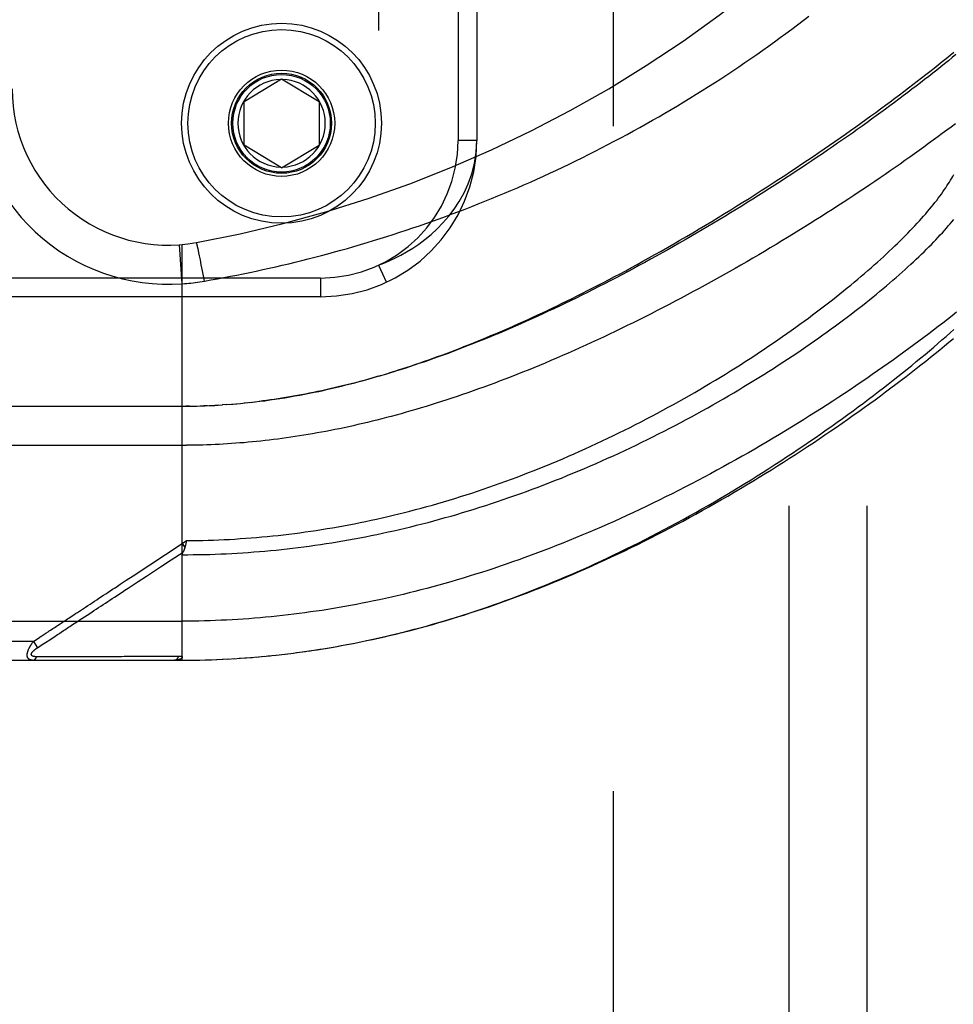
# Model space of a CAD drawing. Header units: inches. Extents: x 0 to 193, y 0 to 125.
# Tile 143 of 256: x 29.66 to 31.15, y 84.39 to 85.96. Entities that reach past the tile are written whole.
import ezdxf

# ---------------------------------------------------------------- set-up
doc = ezdxf.new("R2010")
doc.units = ezdxf.units.IN
doc.header["$LTSCALE"] = 10.635988
doc.header["$MEASUREMENT"] = 0
doc.linetypes.add('HIDDEN', pattern=[0.2, 0.1, -0.1])
for name, color, linetype in [('DEFAULT_2', 8, 'HIDDEN'), ('LEFTHAND_DOOR_ASSEMBLY', 7, 'CONTINUOUS'), ('SUBPANEL', 7, 'CONTINUOUS')]:
    doc.layers.add(name, color=color, linetype=linetype)

msp = doc.modelspace()

# ---------------------------------------------------------------- linework, layer by layer
at = {"layer": 'DEFAULT_2', "color": 8, "linetype": 'HIDDEN'}
msp.add_line((30.6084, 32.6137), (30.6084, 89.7177), dxfattribs=at)
at = {"layer": 'LEFTHAND_DOOR_ASSEMBLY', "color": 8, "linetype": 'HIDDEN'}
for p, q in [((30.2324, 87.0103), (30.2324, 85.571)), ((30.3599, 86.8107), (30.3599, 85.7707)), ((30.3899, 86.8107), (30.3899, 85.7707)), ((30.0174, 85.8332), (30.0774, 85.8692)), ((30.0774, 85.8692), (30.1374, 85.8332)), ((30.0174, 85.7632), (30.0174, 85.8332)), ((30.1374, 85.8332), (30.1374, 85.7632)), ((30.3899, 85.7707), (30.3599, 85.7707)), ((30.0774, 85.7271), (30.0174, 85.7632)), ((30.0774, 85.7271), (30.1374, 85.7632)), ((29.9186, 85.5414), (29.9142, 85.6038)), ((29.9186, 84.9394), (29.9186, 85.6041)), ((29.9424, 85.6036), (29.9422, 85.6043)), ((29.9426, 85.6028), (29.9424, 85.6036)), ((29.9431, 85.6005), (29.9429, 85.6015)), ((29.9435, 85.5989), (29.9431, 85.6005)), ((29.9439, 85.5971), (29.9435, 85.5989)), ((29.9445, 85.5945), (29.9439, 85.5971)), ((29.9452, 85.5909), (29.9445, 85.5945)), ((29.9462, 85.586), (29.9452, 85.5909)), ((29.9475, 85.5797), (29.9462, 85.586)), ((29.949, 85.5719), (29.9475, 85.5797)), ((29.9508, 85.5624), (29.949, 85.5719)), ((29.9529, 85.5513), (29.9508, 85.5624)), ((30.1399, 85.5507), (28.9836, 85.5507)), ((29.9539, 85.5457), (29.9529, 85.5513)), ((30.1399, 85.5507), (30.1399, 85.5207)), ((30.1399, 85.5207), (29.0136, 85.5207)), ((29.0449, 85.3457), (29.9186, 85.3457)), ((29.9301, 85.3457), (29.9244, 85.3457)), ((29.9329, 85.3458), (29.9417, 85.3459)), ((29.9401, 85.3459), (29.9474, 85.3461)), ((29.959, 85.3465), (29.9532, 85.3463)), ((29.9617, 85.3466), (29.9706, 85.347)), ((29.9764, 85.3474), (29.9706, 85.347)), ((29.99, 85.3483), (29.9822, 85.3477)), ((29.9939, 85.3485), (29.988, 85.3481)), ((29.99, 85.3483), (29.9998, 85.349)), ((29.9971, 85.3488), (30.0056, 85.3495)), ((30.0234, 85.3512), (30.0175, 85.3506)), ((30.0268, 85.3516), (30.0354, 85.3526)), ((29.0149, 85.2832), (29.9252, 85.2832)), ((29.84, 85.0745), (29.9186, 85.1262)), ((29.9186, 85.1262), (29.9254, 85.1307)), ((29.9186, 85.1262), (29.9227, 85.1199)), ((29.9244, 85.1264), (29.9241, 85.1252)), ((29.9247, 85.1276), (29.9244, 85.1264)), ((29.9254, 85.1307), (29.9247, 85.1276)), ((29.829, 85.0672), (29.84, 85.0745)), ((29.7538, 85.0033), (29.7666, 85.0117)), ((29.0149, 85.0019), (29.9186, 85.0019)), ((29.7039, 84.9705), (29.7131, 84.9765)), ((29.6803, 84.9694), (29.0149, 84.9694)), ((29.6803, 84.9694), (29.6828, 84.9711)), ((29.6803, 84.9694), (29.6869, 84.9594)), ((29.6828, 84.9711), (29.6852, 84.9727)), ((29.6852, 84.9727), (29.6876, 84.9742)), ((29.6869, 84.9594), (29.6944, 84.9643)), ((29.6944, 84.9643), (29.7023, 84.9695)), ((29.7023, 84.9695), (29.7039, 84.9705)), ((29.9, 84.9451), (29.8885, 84.9451)), ((29.9126, 84.9451), (29.9, 84.9451)), ((30.037, 84.9445), (30.0495, 84.9456)), ((30.0462, 84.9453), (30.0589, 84.9465)), ((30.0554, 84.9462), (30.0683, 84.9475)), ((30.0645, 84.9471), (30.0777, 84.9485)), ((30.0737, 84.9481), (30.0871, 84.9497)), ((30.0829, 84.9492), (30.0966, 84.9508)), ((30.0922, 84.9503), (30.1061, 84.9521)), ((30.1014, 84.9515), (30.1156, 84.9534)), ((30.1106, 84.9527), (30.1251, 84.9548)), ((29.0449, 84.9394), (29.9186, 84.9394)), ((29.6902, 84.9449), (29.6857, 84.9449)), ((29.6991, 84.9449), (29.6902, 84.9449)), ((29.7309, 84.945), (29.6991, 84.9449)), ((29.7359, 84.945), (29.7309, 84.945)), ((29.9186, 84.9394), (29.9279, 84.9394)), ((29.9277, 84.9394), (29.9372, 84.9395)), ((29.9368, 84.9395), (29.9465, 84.9397)), ((29.9459, 84.9397), (29.9559, 84.9399)), ((29.955, 84.9399), (29.9652, 84.9402)), ((29.9641, 84.9401), (29.9745, 84.9405)), ((29.9732, 84.9405), (29.9839, 84.9409)), ((29.9823, 84.9409), (29.9932, 84.9414)), ((29.9914, 84.9413), (30.0026, 84.9419)), ((30.0005, 84.9418), (30.0119, 84.9425)), ((30.0119, 84.9425), (30.0213, 84.9432)), ((30.0279, 84.9437), (30.0401, 84.9447))]:
    msp.add_line(p, q, dxfattribs=at)
for points in [[(29.9539, 85.5457), (29.9644, 85.5476), (29.9748, 85.5495), (29.9851, 85.5514), (29.9955, 85.5534), (30.0058, 85.5554), (30.0162, 85.5575), (30.0266, 85.5596), (30.037, 85.5618), (30.0474, 85.5641), (30.0577, 85.5664), (30.0681, 85.5687), (30.0785, 85.5711), (30.089, 85.5736), (30.0994, 85.5761), (30.1098, 85.5786), (30.1202, 85.5813), (30.1306, 85.5839), (30.1411, 85.5867), (30.1515, 85.5894), (30.1619, 85.5923), (30.1724, 85.5952), (30.1828, 85.5981), (30.1933, 85.6011), (30.2037, 85.6042), (30.2142, 85.6073), (30.2247, 85.6105), (30.2351, 85.6137), (30.2456, 85.617), (30.2561, 85.6204), (30.2665, 85.6238), (30.277, 85.6272), (30.2875, 85.6308), (30.298, 85.6343), (30.3085, 85.638), (30.3189, 85.6417), (30.3294, 85.6454), (30.3399, 85.6493), (30.3503, 85.6531), (30.3608, 85.6571), (30.3713, 85.661), (30.3817, 85.6651), (30.3922, 85.6692), (30.4026, 85.6734), (30.4131, 85.6776), (30.4235, 85.6819), (30.4339, 85.6862), (30.4444, 85.6907), (30.4548, 85.6951), (30.4652, 85.6997), (30.4756, 85.7042), (30.486, 85.7089), (30.4964, 85.7136), (30.5067, 85.7184), (30.5171, 85.7232), (30.5275, 85.7281), (30.5378, 85.733), (30.5481, 85.7381), (30.5584, 85.7431), (30.5687, 85.7483), (30.579, 85.7535), (30.5893, 85.7587), (30.5995, 85.764), (30.6098, 85.7694), (30.62, 85.7748), (30.6302, 85.7803), (30.6403, 85.7859), (30.6505, 85.7915), (30.6606, 85.7971), (30.6707, 85.8029), (30.6808, 85.8086), (30.6908, 85.8145), (30.7009, 85.8204), (30.7109, 85.8263), (30.7208, 85.8323), (30.7308, 85.8384), (30.7407, 85.8445), (30.7506, 85.8506), (30.7604, 85.8569), (30.7702, 85.8631), (30.78, 85.8694), (30.7897, 85.8758), (30.7994, 85.8822), (30.809, 85.8887), (30.8186, 85.8952), (30.8282, 85.9018), (30.8377, 85.9084), (30.8472, 85.915), (30.8566, 85.9217), (30.866, 85.9284), (30.8753, 85.9352), (30.8845, 85.942), (30.8937, 85.9488), (30.9029, 85.9556), (30.9119, 85.9625), (30.921, 85.9694)], [(30.0348, 85.3525), (30.0428, 85.3535), (30.0508, 85.3545), (30.0588, 85.3556), (30.0668, 85.3568), (30.0748, 85.358), (30.0828, 85.3593), (30.0907, 85.3606), (30.0986, 85.362), (30.1064, 85.3634), (30.1141, 85.3648), (30.1218, 85.3663), (30.1294, 85.3679), (30.1368, 85.3694), (30.1442, 85.371), (30.1515, 85.3727), (30.1588, 85.3743), (30.166, 85.376), (30.1732, 85.3778), (30.1803, 85.3796), (30.1875, 85.3814), (30.1946, 85.3832), (30.2017, 85.3851), (30.2087, 85.387), (30.2158, 85.389), (30.2228, 85.3909), (30.2298, 85.393), (30.2368, 85.395), (30.2438, 85.3971), (30.2507, 85.3992), (30.2577, 85.4014), (30.2646, 85.4036), (30.2715, 85.4058), (30.2784, 85.4081), (30.2854, 85.4104), (30.2923, 85.4127), (30.2992, 85.4151), (30.3062, 85.4175), (30.3131, 85.4199), (30.3201, 85.4224), (30.3271, 85.4249), (30.3341, 85.4275), (30.3411, 85.4301), (30.3481, 85.4327), (30.3552, 85.4354), (30.3622, 85.4381), (30.3693, 85.4409), (30.3765, 85.4437), (30.3836, 85.4466), (30.3908, 85.4495), (30.398, 85.4524), (30.4052, 85.4554), (30.4125, 85.4585), (30.4198, 85.4616), (30.4271, 85.4647), (30.4345, 85.4679), (30.4419, 85.4711), (30.4493, 85.4744), (30.4568, 85.4777), (30.4643, 85.4811), (30.4719, 85.4845), (30.4795, 85.488), (30.4872, 85.4916), (30.4949, 85.4952), (30.5027, 85.4989), (30.5106, 85.5026), (30.5185, 85.5064), (30.5264, 85.5102), (30.5344, 85.5141), (30.5425, 85.5181), (30.5506, 85.5222), (30.5588, 85.5263), (30.5671, 85.5305), (30.5756, 85.5348), (30.5841, 85.5392), (30.5927, 85.5437), (30.6014, 85.5482), (30.6101, 85.5529), (30.619, 85.5576), (30.628, 85.5624), (30.6371, 85.5674), (30.6464, 85.5724), (30.6557, 85.5776), (30.6653, 85.5829), (30.6749, 85.5883), (30.6848, 85.5938), (30.6947, 85.5995), (30.7048, 85.6053), (30.7149, 85.6111), (30.7251, 85.6171), (30.7353, 85.6231), (30.7455, 85.6291), (30.7557, 85.6352), (30.7659, 85.6413), (30.776, 85.6475), (30.786, 85.6536), (30.796, 85.6597), (30.8058, 85.6659), (30.8157, 85.672), (30.8254, 85.6781), (30.8351, 85.6843), (30.8448, 85.6904), (30.8543, 85.6966), (30.8638, 85.7027), (30.8732, 85.7088), (30.8825, 85.7149), (30.8918, 85.721), (30.9009, 85.7271), (30.91, 85.7331), (30.919, 85.7392), (30.9279, 85.7452), (30.9368, 85.7512), (30.9455, 85.7572), (30.9542, 85.7632), (30.9627, 85.7691), (30.9712, 85.775), (30.9796, 85.7809), (30.9879, 85.7868), (30.9961, 85.7926), (31.0042, 85.7984), (31.0123, 85.8042), (31.0202, 85.8099), (31.0281, 85.8156), (31.0358, 85.8213), (31.0435, 85.8269), (31.051, 85.8325), (31.0585, 85.8381), (31.0659, 85.8436), (31.0732, 85.8491), (31.0804, 85.8546), (31.0875, 85.86), (31.0945, 85.8654), (31.1014, 85.8707), (31.1082, 85.876), (31.1149, 85.8812), (31.1215, 85.8865), (31.1281, 85.8916), (31.1345, 85.8968), (31.1408, 85.9019), (31.1471, 85.9069), (31.1532, 85.9119)], [(31.1564, 85.9081), (31.1504, 85.9032), (31.1443, 85.8983), (31.1382, 85.8933), (31.132, 85.8883), (31.1257, 85.8833), (31.1193, 85.8782), (31.1128, 85.8732), (31.1062, 85.868), (31.0996, 85.8629), (31.0929, 85.8577), (31.0861, 85.8525), (31.0792, 85.8473), (31.0722, 85.842), (31.0652, 85.8367), (31.0581, 85.8314), (31.0509, 85.8261), (31.0436, 85.8207), (31.0363, 85.8153), (31.0289, 85.8099), (31.0214, 85.8045), (31.0138, 85.7991), (31.0062, 85.7936), (30.9985, 85.7881), (30.9907, 85.7826), (30.9829, 85.7771), (30.9749, 85.7716), (30.967, 85.7661), (30.9589, 85.7605), (30.9508, 85.755), (30.9427, 85.7494), (30.9344, 85.7438), (30.9261, 85.7382), (30.9178, 85.7327), (30.9094, 85.7271), (30.9009, 85.7215), (30.8924, 85.7159), (30.8839, 85.7103), (30.8752, 85.7047), (30.8666, 85.6991), (30.8579, 85.6936), (30.8491, 85.688), (30.8403, 85.6824), (30.8315, 85.6769), (30.8226, 85.6713), (30.8137, 85.6658), (30.8047, 85.6603), (30.7958, 85.6548), (30.7867, 85.6493), (30.7777, 85.6439), (30.7686, 85.6384), (30.7596, 85.633), (30.7504, 85.6277), (30.7413, 85.6223), (30.7321, 85.617), (30.723, 85.6117), (30.7138, 85.6064), (30.7046, 85.6012), (30.6954, 85.596), (30.6862, 85.5908), (30.677, 85.5857), (30.6678, 85.5806), (30.6585, 85.5756), (30.6493, 85.5706), (30.6401, 85.5656), (30.6309, 85.5607), (30.6217, 85.5558), (30.6126, 85.551), (30.6034, 85.5462), (30.5943, 85.5415), (30.5851, 85.5369), (30.576, 85.5323), (30.5669, 85.5277), (30.5579, 85.5232), (30.5489, 85.5187), (30.5399, 85.5144), (30.5309, 85.51), (30.5219, 85.5058), (30.513, 85.5015), (30.5042, 85.4974), (30.4953, 85.4933), (30.4865, 85.4893), (30.4778, 85.4853), (30.4691, 85.4814), (30.4604, 85.4775), (30.4518, 85.4737), (30.4432, 85.47), (30.4346, 85.4663), (30.4261, 85.4627), (30.4177, 85.4592), (30.4093, 85.4557), (30.401, 85.4523), (30.3927, 85.449), (30.3844, 85.4457), (30.3762, 85.4425), (30.3681, 85.4393), (30.36, 85.4362), (30.352, 85.4332), (30.344, 85.4302), (30.336, 85.4273), (30.3282, 85.4245), (30.3203, 85.4217), (30.3126, 85.419), (30.3049, 85.4163), (30.2972, 85.4137), (30.2896, 85.4112), (30.282, 85.4087), (30.2745, 85.4062), (30.2671, 85.4039), (30.2597, 85.4016), (30.2524, 85.3993), (30.2451, 85.3971), (30.2378, 85.3949), (30.2306, 85.3929), (30.2235, 85.3908), (30.2164, 85.3888), (30.2094, 85.3869), (30.2024, 85.385), (30.1955, 85.3832), (30.1886, 85.3814), (30.1817, 85.3797), (30.1749, 85.378), (30.1682, 85.3764), (30.1615, 85.3748), (30.1548, 85.3733), (30.1482, 85.3718), (30.1416, 85.3704), (30.1351, 85.369), (30.1286, 85.3676), (30.1221, 85.3663), (30.1157, 85.3651), (30.1093, 85.3639), (30.103, 85.3627), (30.0967, 85.3616), (30.0904, 85.3605), (30.0842, 85.3595), (30.078, 85.3585), (30.0718, 85.3575), (30.0657, 85.3566)], [(31.1555, 85.7973), (31.1486, 85.7921), (31.1416, 85.7869), (31.1345, 85.7816), (31.1273, 85.7763), (31.1201, 85.771), (31.1127, 85.7656), (31.1053, 85.7602), (31.0978, 85.7548), (31.0902, 85.7494), (31.0825, 85.7439), (31.0748, 85.7385), (31.067, 85.733), (31.0591, 85.7275), (31.0511, 85.722), (31.0431, 85.7164), (31.035, 85.7109), (31.0268, 85.7053), (31.0185, 85.6997), (31.0102, 85.6941), (31.0018, 85.6885), (30.9933, 85.6829), (30.9848, 85.6773), (30.9762, 85.6717), (30.9676, 85.6661), (30.9588, 85.6605), (30.9501, 85.6548), (30.9412, 85.6492), (30.9323, 85.6436), (30.9234, 85.638), (30.9144, 85.6323), (30.9053, 85.6267), (30.8963, 85.6211), (30.8871, 85.6155), (30.8779, 85.61), (30.8687, 85.6044), (30.8594, 85.5988), (30.8501, 85.5933), (30.8408, 85.5878), (30.8314, 85.5823), (30.822, 85.5768), (30.8125, 85.5714), (30.8031, 85.566), (30.7936, 85.5606), (30.7841, 85.5552), (30.7745, 85.5499), (30.765, 85.5446), (30.7554, 85.5393), (30.7458, 85.5341), (30.7362, 85.5289), (30.7266, 85.5237), (30.717, 85.5186), (30.7074, 85.5135), (30.6977, 85.5085), (30.6881, 85.5035), (30.6785, 85.4985), (30.6689, 85.4936), (30.6593, 85.4888), (30.6497, 85.484), (30.6401, 85.4792), (30.6305, 85.4745), (30.621, 85.4699), (30.6114, 85.4653), (30.6019, 85.4607), (30.5924, 85.4563), (30.583, 85.4519), (30.5735, 85.4475), (30.5641, 85.4432), (30.5547, 85.4389), (30.5454, 85.4348), (30.5361, 85.4306), (30.5268, 85.4266), (30.5175, 85.4226), (30.5083, 85.4186), (30.4991, 85.4147), (30.49, 85.4109), (30.4809, 85.4072), (30.4718, 85.4035), (30.4628, 85.3999), (30.4538, 85.3963), (30.4449, 85.3928), (30.436, 85.3894), (30.4272, 85.386), (30.4184, 85.3827), (30.4097, 85.3795), (30.401, 85.3763), (30.3924, 85.3732), (30.3838, 85.3701), (30.3752, 85.3671), (30.3667, 85.3642), (30.3583, 85.3613), (30.3499, 85.3585), (30.3416, 85.3558), (30.3333, 85.3531), (30.325, 85.3504), (30.3168, 85.3479), (30.3087, 85.3454), (30.3006, 85.3429), (30.2925, 85.3405), (30.2845, 85.3382), (30.2766, 85.3359), (30.2687, 85.3337), (30.2608, 85.3315), (30.253, 85.3294), (30.2453, 85.3274), (30.2376, 85.3254), (30.2299, 85.3234), (30.2223, 85.3215), (30.2147, 85.3197), (30.2072, 85.3179), (30.1997, 85.3162), (30.1922, 85.3145), (30.1848, 85.3129), (30.1775, 85.3113), (30.1701, 85.3097), (30.1629, 85.3083), (30.1556, 85.3068), (30.1484, 85.3054), (30.1412, 85.3041), (30.1341, 85.3028), (30.127, 85.3015), (30.1199, 85.3003), (30.1129, 85.2992), (30.1059, 85.298), (30.0989, 85.297), (30.092, 85.2959), (30.0851, 85.2949), (30.0782, 85.294), (30.0713, 85.2931)], [(30.2324, 85.571), (30.2408, 85.5743), (30.2496, 85.5781), (30.2587, 85.5824), (30.268, 85.5871), (30.2775, 85.5925), (30.2872, 85.5984), (30.297, 85.605), (30.3068, 85.6123), (30.3166, 85.6203), (30.3262, 85.6292), (30.3357, 85.6388), (30.3449, 85.6494), (30.3536, 85.6609), (30.3618, 85.6733), (30.3694, 85.6868), (30.3761, 85.7014), (30.3817, 85.7172), (30.3861, 85.734), (30.3889, 85.7518), (30.3899, 85.7707)], [(29.9254, 85.1307), (29.934, 85.1308), (29.9426, 85.1309), (29.9512, 85.1311), (29.9598, 85.1313), (29.9684, 85.1316), (29.977, 85.1319), (29.9856, 85.1323), (29.9942, 85.1327), (30.0028, 85.1332), (30.0114, 85.1338), (30.02, 85.1344), (30.0287, 85.135), (30.0373, 85.1357), (30.0459, 85.1365), (30.0546, 85.1373), (30.0632, 85.1381), (30.0719, 85.1391), (30.0806, 85.14), (30.0892, 85.1411), (30.0979, 85.1422), (30.1066, 85.1433), (30.1153, 85.1445), (30.124, 85.1457), (30.1328, 85.147), (30.1415, 85.1484), (30.1502, 85.1498), (30.159, 85.1513), (30.1678, 85.1528), (30.1765, 85.1544), (30.1853, 85.156), (30.1941, 85.1577), (30.203, 85.1595), (30.2118, 85.1613), (30.2206, 85.1632), (30.2295, 85.1651), (30.2384, 85.1671), (30.2472, 85.1691), (30.2561, 85.1712), (30.265, 85.1734), (30.274, 85.1756), (30.2829, 85.1779), (30.2918, 85.1802), (30.3008, 85.1826), (30.3098, 85.185), (30.3187, 85.1876), (30.3277, 85.1901), (30.3367, 85.1928), (30.3457, 85.1955), (30.3548, 85.1982), (30.3638, 85.201), (30.3728, 85.2039), (30.3819, 85.2068), (30.3909, 85.2098), (30.4, 85.2129), (30.4091, 85.216), (30.4182, 85.2191), (30.4272, 85.2224), (30.4363, 85.2256), (30.4454, 85.229), (30.4545, 85.2324), (30.4636, 85.2358), (30.4727, 85.2394), (30.4818, 85.2429), (30.4909, 85.2466), (30.5, 85.2503), (30.5091, 85.254), (30.5182, 85.2578), (30.5272, 85.2616), (30.5363, 85.2655), (30.5454, 85.2695), (30.5544, 85.2735), (30.5634, 85.2776), (30.5724, 85.2817), (30.5814, 85.2858), (30.5904, 85.29), (30.5994, 85.2943), (30.6083, 85.2986), (30.6172, 85.3029), (30.6261, 85.3073), (30.635, 85.3118), (30.6438, 85.3162), (30.6526, 85.3207), (30.6614, 85.3253), (30.6701, 85.3299), (30.6788, 85.3345), (30.6875, 85.3392), (30.6961, 85.3439), (30.7047, 85.3486), (30.7132, 85.3533), (30.7217, 85.3581), (30.7301, 85.3629), (30.7385, 85.3677), (30.7469, 85.3726), (30.7552, 85.3775), (30.7634, 85.3824), (30.7715, 85.3873), (30.7797, 85.3922), (30.7877, 85.3971), (30.7957, 85.4021), (30.8036, 85.4071), (30.8115, 85.412), (30.8192, 85.417), (30.827, 85.422), (30.8346, 85.427), (30.8422, 85.432), (30.8497, 85.437), (30.8571, 85.442), (30.8644, 85.447), (30.8717, 85.452), (30.8789, 85.457), (30.886, 85.4619), (30.893, 85.4669), (30.9, 85.4719), (30.9069, 85.4768), (30.9136, 85.4818), (30.9203, 85.4867), (30.927, 85.4916), (30.9335, 85.4965), (30.9399, 85.5013), (30.9463, 85.5062), (30.9525, 85.511), (30.9587, 85.5158), (30.9648, 85.5206), (30.9708, 85.5254), (30.9767, 85.5301), (30.9825, 85.5349), (30.9882, 85.5395), (30.9938, 85.5442), (30.9994, 85.5488), (31.0048, 85.5534), (31.0102, 85.558), (31.0155, 85.5626), (31.0206, 85.5671), (31.0257, 85.5715), (31.0307, 85.576), (31.0356, 85.5804), (31.0404, 85.5848), (31.0451, 85.5891), (31.0497, 85.5934), (31.0542, 85.5977), (31.0587, 85.6019), (31.063, 85.6061), (31.0673, 85.6103), (31.0714, 85.6144), (31.0755, 85.6185), (31.0795, 85.6225), (31.0833, 85.6265), (31.0871, 85.6305), (31.0908, 85.6344), (31.0944, 85.6383), (31.098, 85.6421), (31.1014, 85.6459), (31.1047, 85.6497), (31.108, 85.6534), (31.1111, 85.6571), (31.1142, 85.6607), (31.1172, 85.6643), (31.1201, 85.6679), (31.1229, 85.6714), (31.1256, 85.6749), (31.1282, 85.6783), (31.1307, 85.6817), (31.1332, 85.685), (31.1356, 85.6883), (31.1378, 85.6916), (31.14, 85.6948), (31.1421, 85.698), (31.1442, 85.7011), (31.1461, 85.7042), (31.1479, 85.7072), (31.1497, 85.7102), (31.1514, 85.7132), (31.153, 85.7161)], [(29.9186, 85.1081), (29.9274, 85.1081), (29.9362, 85.1082), (29.945, 85.1083), (29.9538, 85.1085), (29.9625, 85.1087), (29.9713, 85.109), (29.9802, 85.1093), (29.989, 85.1097), (29.9978, 85.1102), (30.0066, 85.1107), (30.0154, 85.1112), (30.0242, 85.1118), (30.0331, 85.1125), (30.0419, 85.1132), (30.0508, 85.1139), (30.0596, 85.1148), (30.0685, 85.1156), (30.0773, 85.1165), (30.0862, 85.1175), (30.0951, 85.1185), (30.104, 85.1196), (30.1129, 85.1208), (30.1218, 85.122), (30.1308, 85.1232), (30.1397, 85.1245), (30.1486, 85.1259), (30.1576, 85.1273), (30.1666, 85.1287), (30.1756, 85.1303), (30.1846, 85.1318), (30.1936, 85.1335), (30.2026, 85.1352), (30.2116, 85.1369), (30.2207, 85.1387), (30.2297, 85.1406), (30.2388, 85.1425), (30.2479, 85.1445), (30.257, 85.1465), (30.2661, 85.1486), (30.2752, 85.1507), (30.2843, 85.1529), (30.2935, 85.1552), (30.3026, 85.1575), (30.3118, 85.1599), (30.321, 85.1623), (30.3302, 85.1648), (30.3394, 85.1674), (30.3486, 85.17), (30.3579, 85.1727), (30.3671, 85.1754), (30.3764, 85.1782), (30.3856, 85.1811), (30.3949, 85.184), (30.4042, 85.1869), (30.4134, 85.19), (30.4227, 85.1931), (30.432, 85.1962), (30.4413, 85.1994), (30.4506, 85.2027), (30.46, 85.206), (30.4693, 85.2094), (30.4786, 85.2128), (30.4879, 85.2163), (30.4972, 85.2198), (30.5065, 85.2234), (30.5158, 85.2271), (30.5251, 85.2308), (30.5344, 85.2346), (30.5437, 85.2384), (30.553, 85.2422), (30.5622, 85.2462), (30.5715, 85.2501), (30.5807, 85.2542), (30.5899, 85.2582), (30.5991, 85.2623), (30.6083, 85.2665), (30.6174, 85.2707), (30.6265, 85.2749), (30.6356, 85.2792), (30.6447, 85.2836), (30.6537, 85.2879), (30.6627, 85.2924), (30.6717, 85.2968), (30.6806, 85.3013), (30.6895, 85.3058), (30.6984, 85.3104), (30.7072, 85.315), (30.716, 85.3196), (30.7247, 85.3242), (30.7334, 85.3289), (30.742, 85.3336), (30.7506, 85.3384), (30.7592, 85.3431), (30.7676, 85.3479), (30.7761, 85.3527), (30.7844, 85.3575), (30.7927, 85.3623), (30.801, 85.3672), (30.8091, 85.372), (30.8172, 85.3769), (30.8253, 85.3817), (30.8333, 85.3866), (30.8412, 85.3915), (30.849, 85.3964), (30.8567, 85.4013), (30.8644, 85.4062), (30.872, 85.4111), (30.8796, 85.416), (30.887, 85.4209), (30.8944, 85.4258), (30.9017, 85.4307), (30.9089, 85.4355), (30.916, 85.4404), (30.9231, 85.4453), (30.93, 85.4501), (30.9369, 85.4549), (30.9437, 85.4597), (30.9504, 85.4646), (30.957, 85.4693), (30.9635, 85.4741), (30.97, 85.4789), (30.9763, 85.4836), (30.9826, 85.4883), (30.9888, 85.493), (30.9949, 85.4976), (31.0009, 85.5023), (31.0068, 85.5069), (31.0126, 85.5115), (31.0183, 85.516), (31.0239, 85.5206), (31.0294, 85.5251), (31.0349, 85.5296), (31.0402, 85.534), (31.0455, 85.5384), (31.0507, 85.5428), (31.0557, 85.5472), (31.0607, 85.5515), (31.0656, 85.5558), (31.0704, 85.56), (31.0751, 85.5642), (31.0797, 85.5684), (31.0842, 85.5726), (31.0887, 85.5767), (31.093, 85.5808), (31.0972, 85.5848), (31.1014, 85.5888), (31.1054, 85.5928), (31.1094, 85.5967), (31.1133, 85.6006), (31.1171, 85.6044), (31.1208, 85.6083), (31.1244, 85.612), (31.1279, 85.6158), (31.1313, 85.6195), (31.1347, 85.6231), (31.1379, 85.6267), (31.1411, 85.6303), (31.1441, 85.6339), (31.1471, 85.6374), (31.15, 85.6408), (31.1528, 85.6442)], [(29.9422, 85.6043), (29.9421, 85.6047), (29.942, 85.605), (29.9419, 85.6053), (29.9419, 85.6055), (29.9418, 85.6058), (29.9417, 85.606), (29.9417, 85.6062), (29.9416, 85.6064), (29.9415, 85.6066), (29.9415, 85.6067), (29.9414, 85.6069), (29.9414, 85.607), (29.9413, 85.6071), (29.9413, 85.6071), (29.9413, 85.6072), (29.9412, 85.6072), (29.9412, 85.6072)], [(29.9429, 85.6015), (29.9428, 85.6019), (29.9426, 85.6028)], [(30.2324, 85.571), (30.2387, 85.5574), (30.2446, 85.5448)], [(29.9186, 85.5414), (29.9222, 85.5417), (29.9256, 85.542), (29.929, 85.5423), (29.9323, 85.5427), (29.9357, 85.543), (29.9392, 85.5435), (29.9429, 85.544), (29.9465, 85.5445), (29.9502, 85.5451), (29.9539, 85.5457)], [(30.2446, 85.5448), (30.2449, 85.5441), (30.245, 85.5438)], [(31.1573, 85.4959), (31.1502, 85.4902), (31.1429, 85.4845), (31.1355, 85.4787), (31.128, 85.473), (31.1205, 85.4672), (31.1128, 85.4614), (31.105, 85.4555), (31.0972, 85.4497), (31.0892, 85.4438), (31.0812, 85.4379), (31.0731, 85.4319), (31.0649, 85.426), (31.0565, 85.42), (31.0482, 85.4141), (31.0397, 85.4081), (31.0311, 85.4021), (31.0224, 85.3961), (31.0137, 85.3901), (31.0049, 85.384), (30.996, 85.378), (30.987, 85.372), (30.978, 85.366), (30.9689, 85.36), (30.9597, 85.3539), (30.9504, 85.3479), (30.9411, 85.3419), (30.9317, 85.3359), (30.9222, 85.33), (30.9127, 85.324), (30.9031, 85.318), (30.8934, 85.3121), (30.8837, 85.3062), (30.874, 85.3003), (30.8642, 85.2944), (30.8543, 85.2886), (30.8444, 85.2828), (30.8344, 85.277), (30.8245, 85.2713), (30.8144, 85.2656), (30.8044, 85.2599), (30.7943, 85.2543), (30.7841, 85.2487), (30.774, 85.2431), (30.7638, 85.2376), (30.7536, 85.2322), (30.7433, 85.2268), (30.7331, 85.2214), (30.7228, 85.2161), (30.7125, 85.2108), (30.7022, 85.2057), (30.6919, 85.2005), (30.6816, 85.1954), (30.6713, 85.1904), (30.661, 85.1854), (30.6507, 85.1805), (30.6404, 85.1757), (30.6301, 85.1709), (30.6198, 85.1662), (30.6095, 85.1615), (30.5992, 85.157), (30.5889, 85.1524), (30.5786, 85.148), (30.5684, 85.1436), (30.5581, 85.1393), (30.5479, 85.1351), (30.5377, 85.1309), (30.5275, 85.1268), (30.5174, 85.1228), (30.5072, 85.1188), (30.4971, 85.1149), (30.487, 85.1111), (30.4769, 85.1073), (30.4669, 85.1036), (30.4569, 85.1), (30.4469, 85.0965), (30.4369, 85.093), (30.427, 85.0896), (30.4171, 85.0863), (30.4072, 85.0831), (30.3973, 85.0799), (30.3875, 85.0768), (30.3777, 85.0737), (30.368, 85.0707), (30.3582, 85.0678), (30.3485, 85.065), (30.3389, 85.0622), (30.3292, 85.0595), (30.3196, 85.0569), (30.31, 85.0543), (30.3004, 85.0518), (30.2909, 85.0494), (30.2814, 85.047), (30.272, 85.0447), (30.2625, 85.0425), (30.2531, 85.0403), (30.2437, 85.0382), (30.2343, 85.0362), (30.225, 85.0342), (30.2157, 85.0323), (30.2064, 85.0304), (30.1972, 85.0286), (30.1879, 85.0269), (30.1787, 85.0252), (30.1695, 85.0236), (30.1604, 85.0221), (30.1512, 85.0206), (30.1421, 85.0191), (30.133, 85.0178), (30.1239, 85.0165), (30.1148, 85.0152), (30.1058, 85.014), (30.0968, 85.0129), (30.0878, 85.0118), (30.0788, 85.0108), (30.0698, 85.0098), (30.0608, 85.0089), (30.0519, 85.008), (30.0429, 85.0072), (30.034, 85.0065), (30.0251, 85.0058), (30.0162, 85.0052), (30.0073, 85.0046), (29.9984, 85.0041), (29.9895, 85.0036), (29.9806, 85.0032)], [(30.1199, 84.954), (30.1292, 84.9554), (30.1385, 84.9568), (30.1478, 84.9583), (30.1571, 84.9599), (30.1665, 84.9615), (30.1758, 84.9632), (30.1852, 84.965), (30.1946, 84.9668), (30.204, 84.9687), (30.2135, 84.9707), (30.2229, 84.9727), (30.2324, 84.9748), (30.2419, 84.977), (30.2515, 84.9792), (30.261, 84.9815), (30.2706, 84.9839), (30.2802, 84.9863), (30.2898, 84.9889), (30.2994, 84.9914), (30.3091, 84.9941), (30.3188, 84.9968), (30.3285, 84.9996), (30.3383, 85.0025), (30.348, 85.0054), (30.3578, 85.0084), (30.3676, 85.0115), (30.3774, 85.0147), (30.3871, 85.0179), (30.3969, 85.0211), (30.4066, 85.0244), (30.4163, 85.0278), (30.4259, 85.0312), (30.4355, 85.0347), (30.4451, 85.0382), (30.4547, 85.0418), (30.4643, 85.0454), (30.4739, 85.0491), (30.4834, 85.0529), (30.493, 85.0567), (30.5026, 85.0606), (30.5122, 85.0645), (30.5218, 85.0685), (30.5314, 85.0726), (30.541, 85.0767), (30.5506, 85.0809), (30.5603, 85.0852), (30.5699, 85.0895), (30.5796, 85.094), (30.5894, 85.0985), (30.5992, 85.103), (30.6091, 85.1077), (30.619, 85.1125), (30.629, 85.1174), (30.639, 85.1223), (30.6491, 85.1273), (30.6592, 85.1325), (30.6693, 85.1377), (30.6794, 85.1429), (30.6896, 85.1483), (30.6997, 85.1537), (30.7098, 85.1591), (30.7199, 85.1646), (30.7299, 85.1702), (30.74, 85.1758), (30.75, 85.1814), (30.7599, 85.1871), (30.7699, 85.1929), (30.7798, 85.1986), (30.7896, 85.2045), (30.7994, 85.2103), (30.8092, 85.2162), (30.8189, 85.2222), (30.8286, 85.2281), (30.8382, 85.2341), (30.8478, 85.2402), (30.8573, 85.2462), (30.8668, 85.2523), (30.8762, 85.2584), (30.8855, 85.2645), (30.8948, 85.2706), (30.904, 85.2767), (30.9131, 85.2829), (30.9221, 85.2891), (30.9311, 85.2952), (30.94, 85.3014), (30.9489, 85.3076), (30.9576, 85.3137), (30.9663, 85.3199), (30.9749, 85.3261), (30.9834, 85.3323), (30.9918, 85.3384), (31.0001, 85.3446), (31.0084, 85.3507), (31.0165, 85.3568), (31.0246, 85.3629), (31.0326, 85.369), (31.0404, 85.3751), (31.0482, 85.3811), (31.0559, 85.3872), (31.0635, 85.3932), (31.071, 85.3992), (31.0784, 85.4051), (31.0857, 85.411), (31.0929, 85.4169), (31.1, 85.4228), (31.107, 85.4286), (31.1139, 85.4344), (31.1208, 85.4402), (31.1275, 85.4459), (31.1341, 85.4516), (31.1406, 85.4573), (31.147, 85.4629), (31.1533, 85.4685)], [(30.1251, 84.9548), (30.1346, 84.9562), (30.1441, 84.9577), (30.1537, 84.9593), (30.1632, 84.9609), (30.1728, 84.9627), (30.1824, 84.9644), (30.1921, 84.9663), (30.2017, 84.9682), (30.2114, 84.9702), (30.2211, 84.9723), (30.2308, 84.9744), (30.2405, 84.9766), (30.2503, 84.9789), (30.26, 84.9812), (30.2698, 84.9836), (30.2797, 84.9861), (30.2895, 84.9886), (30.2994, 84.9913), (30.3093, 84.994), (30.3192, 84.9967), (30.3291, 84.9996), (30.3391, 85.0025), (30.3491, 85.0055), (30.3591, 85.0086), (30.3692, 85.0117), (30.3792, 85.0149), (30.3893, 85.0182), (30.3994, 85.0216), (30.4096, 85.025), (30.4197, 85.0286), (30.4299, 85.0322), (30.4401, 85.0358), (30.4503, 85.0396), (30.4605, 85.0434), (30.4708, 85.0473), (30.4811, 85.0512), (30.4914, 85.0553), (30.5017, 85.0594), (30.512, 85.0636), (30.5224, 85.0679), (30.5327, 85.0722), (30.5431, 85.0766), (30.5535, 85.0811), (30.5639, 85.0857), (30.5743, 85.0903), (30.5847, 85.095), (30.5951, 85.0998), (30.6055, 85.1046), (30.616, 85.1095), (30.6264, 85.1145), (30.6368, 85.1195), (30.6472, 85.1246), (30.6576, 85.1298), (30.668, 85.135), (30.6784, 85.1403), (30.6888, 85.1456), (30.6991, 85.1511), (30.7095, 85.1565), (30.7198, 85.162), (30.7301, 85.1676), (30.7404, 85.1732), (30.7506, 85.1789), (30.7609, 85.1846), (30.7711, 85.1904), (30.7812, 85.1962), (30.7914, 85.202), (30.8015, 85.2079), (30.8115, 85.2139), (30.8215, 85.2198), (30.8315, 85.2258), (30.8414, 85.2319), (30.8513, 85.2379), (30.8611, 85.244), (30.8709, 85.2501), (30.8806, 85.2563), (30.8903, 85.2624), (30.8999, 85.2686), (30.9094, 85.2748), (30.9189, 85.281), (30.9283, 85.2873), (30.9377, 85.2935), (30.9469, 85.2998), (30.9561, 85.306), (30.9653, 85.3123), (30.9743, 85.3186), (30.9833, 85.3248), (30.9922, 85.3311), (31.001, 85.3374), (31.0098, 85.3436), (31.0184, 85.3499), (31.027, 85.3561), (31.0355, 85.3624), (31.0439, 85.3686), (31.0523, 85.3748), (31.0605, 85.381), (31.0687, 85.3872), (31.0767, 85.3934), (31.0847, 85.3995), (31.0926, 85.4057), (31.1004, 85.4118), (31.1081, 85.4179), (31.1157, 85.4239), (31.1232, 85.43), (31.1307, 85.436), (31.138, 85.442), (31.1452, 85.448), (31.1524, 85.4539)], [(30.0657, 85.3566), (30.0595, 85.3557), (30.0535, 85.3549), (30.0474, 85.3541), (30.0414, 85.3533)], [(29.9186, 85.3457), (29.9257, 85.3457), (29.9359, 85.3458)], [(29.9473, 85.3461), (29.9545, 85.3463), (29.9648, 85.3467)], [(29.9688, 85.3469), (29.9759, 85.3473), (29.983, 85.3478)], [(30.0042, 85.3494), (30.0115, 85.3501), (30.019, 85.3508), (30.0294, 85.3519)], [(30.0713, 85.2931), (30.0645, 85.2922), (30.0577, 85.2914), (30.0509, 85.2906), (30.0442, 85.2899), (30.0374, 85.2892), (30.0307, 85.2885), (30.024, 85.2879), (30.0173, 85.2873), (30.0107, 85.2868), (30.004, 85.2863), (29.9974, 85.2858), (29.9908, 85.2854), (29.9842, 85.285), (29.9776, 85.2846), (29.971, 85.2843), (29.9645, 85.2841), (29.9579, 85.2838), (29.9513, 85.2836), (29.9448, 85.2834), (29.9382, 85.2833), (29.9317, 85.2832), (29.9252, 85.2832)], [(29.9227, 85.1199), (29.9225, 85.1193), (29.9224, 85.1188), (29.9222, 85.1182), (29.922, 85.1176), (29.9218, 85.1171), (29.9216, 85.1165), (29.9214, 85.116), (29.9212, 85.1154), (29.921, 85.1149), (29.9208, 85.1144), (29.9205, 85.1139), (29.9203, 85.1134), (29.9201, 85.1129)], [(29.9241, 85.1252), (29.9238, 85.124), (29.9237, 85.1234), (29.9235, 85.1228), (29.9234, 85.1222), (29.9232, 85.1216), (29.9231, 85.1211), (29.9229, 85.1205), (29.9227, 85.1199)], [(29.8835, 85.0885), (29.9006, 85.0998), (29.9198, 85.1124)], [(29.9186, 85.1081), (29.9186, 85.1083), (29.9186, 85.1085), (29.9186, 85.1087), (29.9187, 85.1089), (29.9187, 85.1091), (29.9187, 85.1093), (29.9188, 85.1095), (29.9188, 85.1098), (29.9189, 85.11), (29.9189, 85.1102), (29.919, 85.1104), (29.9191, 85.1106), (29.9191, 85.1108), (29.9192, 85.1111), (29.9193, 85.1113), (29.9194, 85.1115), (29.9195, 85.1117), (29.9196, 85.112), (29.9197, 85.1122), (29.9201, 85.1129)], [(29.8482, 85.0653), (29.8611, 85.0738), (29.8835, 85.0885)], [(29.7666, 85.0117), (29.7736, 85.0163), (29.7772, 85.0187), (29.7808, 85.0211), (29.7845, 85.0235), (29.7882, 85.0259), (29.7919, 85.0283), (29.7955, 85.0307), (29.7992, 85.0331), (29.8028, 85.0355), (29.8065, 85.0379), (29.8102, 85.0404), (29.8141, 85.0429), (29.8181, 85.0456), (29.8223, 85.0483), (29.8268, 85.0513), (29.8317, 85.0545), (29.8482, 85.0653)], [(29.7852, 85.0385), (29.7924, 85.0432), (29.796, 85.0455), (29.7995, 85.0479), (29.8032, 85.0503), (29.807, 85.0528), (29.8109, 85.0553), (29.815, 85.058), (29.8194, 85.0609), (29.824, 85.064), (29.829, 85.0672)], [(29.7372, 85.0069), (29.7422, 85.0102), (29.745, 85.012), (29.7479, 85.0139), (29.7509, 85.0159), (29.754, 85.0179), (29.7572, 85.02), (29.7605, 85.0222), (29.7639, 85.0244), (29.7673, 85.0267), (29.7709, 85.029), (29.7744, 85.0314), (29.778, 85.0337), (29.7816, 85.0361), (29.7852, 85.0385)], [(29.7076, 84.9874), (29.7114, 84.9899), (29.7133, 84.9912), (29.7152, 84.9924), (29.7172, 84.9937), (29.7191, 84.995)], [(29.7191, 84.995), (29.723, 84.9975), (29.7249, 84.9988), (29.7268, 85), (29.7288, 85.0013), (29.7307, 85.0026), (29.7328, 85.004), (29.7349, 85.0054), (29.7372, 85.0069)], [(29.7287, 84.9868), (29.7307, 84.9881), (29.7327, 84.9894), (29.7346, 84.9907), (29.7366, 84.992), (29.7387, 84.9934), (29.7408, 84.9948), (29.7431, 84.9963), (29.7455, 84.9979), (29.7481, 84.9996), (29.7509, 85.0014), (29.7538, 85.0033)], [(29.9806, 85.0032), (29.9718, 85.0029), (29.9629, 85.0026), (29.954, 85.0023), (29.9452, 85.0021), (29.9363, 85.002), (29.9275, 85.0019), (29.9186, 85.0019)], [(29.6876, 84.9742), (29.69, 84.9758), (29.6912, 84.9766)], [(29.6912, 84.9766), (29.6938, 84.9783), (29.6953, 84.9793)], [(29.6953, 84.9793), (29.6985, 84.9814), (29.7002, 84.9825)], [(29.7002, 84.9825), (29.7039, 84.9849), (29.7057, 84.9862), (29.7076, 84.9874)], [(29.7131, 84.9765), (29.715, 84.9778), (29.7169, 84.9791), (29.7189, 84.9804), (29.7208, 84.9816), (29.7228, 84.9829), (29.7248, 84.9842), (29.7287, 84.9868)], [(29.6791, 84.9394), (29.6787, 84.9394), (29.6782, 84.9394), (29.6778, 84.9395), (29.6775, 84.9395), (29.6771, 84.9395), (29.6767, 84.9396), (29.6764, 84.9397), (29.6761, 84.9398), (29.6758, 84.9398), (29.6755, 84.9399), (29.6752, 84.94), (29.6749, 84.9401), (29.6747, 84.9402), (29.6744, 84.9404), (29.6742, 84.9405), (29.674, 84.9406), (29.6738, 84.9407), (29.6735, 84.9409), (29.6733, 84.941), (29.6732, 84.9411), (29.673, 84.9413), (29.6728, 84.9414), (29.6726, 84.9416), (29.6725, 84.9418), (29.6723, 84.9419), (29.6722, 84.9421), (29.672, 84.9423), (29.6719, 84.9424), (29.6718, 84.9426), (29.6717, 84.9428), (29.6716, 84.943), (29.6714, 84.9432), (29.6713, 84.9434), (29.6712, 84.9435), (29.6712, 84.9437), (29.6711, 84.9439), (29.671, 84.9442), (29.6709, 84.9444), (29.6708, 84.9446), (29.6708, 84.9448), (29.6707, 84.945), (29.6707, 84.9452), (29.6706, 84.9455), (29.6706, 84.9457), (29.6705, 84.9459), (29.6705, 84.9462), (29.6705, 84.9464), (29.6705, 84.9467), (29.6704, 84.9469), (29.6704, 84.9472), (29.6704, 84.9474), (29.6704, 84.9477), (29.6704, 84.948), (29.6704, 84.9482), (29.6704, 84.9485), (29.6705, 84.9488), (29.6705, 84.9491), (29.6705, 84.9494), (29.6706, 84.9497), (29.6706, 84.95), (29.6706, 84.9503), (29.6707, 84.9506), (29.6708, 84.9509), (29.6708, 84.9512), (29.6709, 84.9515), (29.671, 84.9518), (29.6711, 84.9522), (29.6711, 84.9525), (29.6712, 84.9528), (29.6713, 84.9532), (29.6714, 84.9535), (29.6716, 84.9539), (29.6717, 84.9542), (29.6718, 84.9546), (29.6719, 84.955), (29.6721, 84.9553), (29.6722, 84.9557), (29.6724, 84.9561), (29.6725, 84.9565), (29.6727, 84.9569), (29.6729, 84.9573), (29.6731, 84.9577), (29.6733, 84.9581), (29.6735, 84.9586), (29.6737, 84.959), (29.6739, 84.9594), (29.6742, 84.9599), (29.6744, 84.9604), (29.6747, 84.9608), (29.6749, 84.9613), (29.6752, 84.9618), (29.6755, 84.9623), (29.6758, 84.9628), (29.6761, 84.9634), (29.6765, 84.9639), (29.6768, 84.9645), (29.6772, 84.965), (29.6776, 84.9656), (29.678, 84.9662), (29.6784, 84.9668), (29.6789, 84.9675), (29.6793, 84.9681), (29.6798, 84.9687), (29.6803, 84.9694)], [(29.6857, 84.9449), (29.6853, 84.9449), (29.6849, 84.9449), (29.6845, 84.9449), (29.6841, 84.9449), (29.6837, 84.9449), (29.6834, 84.945), (29.683, 84.945), (29.6827, 84.945), (29.6824, 84.9451), (29.6821, 84.9451), (29.6818, 84.9452), (29.6815, 84.9452), (29.6813, 84.9453), (29.681, 84.9453), (29.6808, 84.9454), (29.6806, 84.9454), (29.6804, 84.9455), (29.6802, 84.9455), (29.68, 84.9456), (29.6798, 84.9457), (29.6796, 84.9457), (29.6794, 84.9458), (29.6792, 84.9459), (29.6791, 84.946), (29.6789, 84.946), (29.6788, 84.9461), (29.6786, 84.9462), (29.6785, 84.9463), (29.6784, 84.9464), (29.6783, 84.9464), (29.6781, 84.9465), (29.678, 84.9466), (29.6779, 84.9467), (29.6778, 84.9468), (29.6777, 84.9469), (29.6777, 84.947), (29.6776, 84.9471), (29.6775, 84.9472), (29.6774, 84.9473), (29.6774, 84.9474), (29.6773, 84.9475), (29.6773, 84.9476), (29.6772, 84.9477), (29.6772, 84.9478), (29.6771, 84.9479), (29.6771, 84.948), (29.6771, 84.9482), (29.677, 84.9483), (29.677, 84.9484), (29.677, 84.9485), (29.677, 84.9486), (29.677, 84.9488), (29.677, 84.9489), (29.677, 84.949), (29.677, 84.9492), (29.677, 84.9493), (29.6771, 84.9494), (29.6771, 84.9496), (29.6771, 84.9497), (29.6772, 84.9499), (29.6772, 84.95), (29.6773, 84.9501), (29.6773, 84.9503), (29.6774, 84.9504), (29.6775, 84.9506), (29.6776, 84.9508), (29.6776, 84.9509), (29.6777, 84.9511), (29.6778, 84.9512), (29.6779, 84.9514), (29.678, 84.9516), (29.6781, 84.9517), (29.6783, 84.9519), (29.6784, 84.9521), (29.6785, 84.9523), (29.6787, 84.9525), (29.6788, 84.9526), (29.679, 84.9528), (29.6791, 84.953), (29.6793, 84.9532), (29.6795, 84.9534), (29.6797, 84.9536), (29.6799, 84.9538), (29.6801, 84.954), (29.6803, 84.9542), (29.6805, 84.9545), (29.6808, 84.9547), (29.681, 84.9549), (29.6813, 84.9551), (29.6815, 84.9554), (29.6818, 84.9556), (29.6821, 84.9559), (29.6824, 84.9561), (29.6827, 84.9564), (29.6831, 84.9567), (29.6834, 84.9569), (29.6838, 84.9572), (29.6842, 84.9575), (29.6846, 84.9578), (29.685, 84.9581), (29.6855, 84.9584), (29.6859, 84.9587), (29.6864, 84.9591), (29.6869, 84.9594)], [(29.7801, 84.945), (29.7774, 84.945), (29.7747, 84.945), (29.7721, 84.945), (29.7695, 84.945), (29.767, 84.945), (29.7644, 84.945), (29.7359, 84.945)], [(29.8104, 84.945), (29.8066, 84.945), (29.8029, 84.945), (29.7992, 84.945), (29.7957, 84.945), (29.7923, 84.945), (29.7891, 84.945), (29.7859, 84.945), (29.7801, 84.945)], [(29.8885, 84.9451), (29.8832, 84.9451), (29.878, 84.9451), (29.873, 84.9451), (29.8681, 84.9451), (29.8633, 84.9451), (29.8586, 84.9451), (29.854, 84.9451), (29.8495, 84.9451), (29.8453, 84.9451), (29.8412, 84.9451), (29.8372, 84.9451), (29.8333, 84.9451), (29.8295, 84.9451), (29.8257, 84.9451), (29.8219, 84.945), (29.8181, 84.945), (29.8104, 84.945)], [(29.9186, 84.9452), (29.9186, 84.9451), (29.9186, 84.9449), (29.9186, 84.9448), (29.9186, 84.9446), (29.9185, 84.9445), (29.9185, 84.9443), (29.9185, 84.9442), (29.9184, 84.944), (29.9184, 84.9439), (29.9183, 84.9438), (29.9182, 84.9436), (29.9182, 84.9435), (29.9181, 84.9434), (29.918, 84.9432), (29.9179, 84.9431), (29.9178, 84.943), (29.9177, 84.9428), (29.9176, 84.9427), (29.9175, 84.9426), (29.9174, 84.9425), (29.9173, 84.9423), (29.9171, 84.9422), (29.917, 84.9421), (29.9169, 84.942), (29.9167, 84.9419), (29.9165, 84.9418), (29.9164, 84.9416), (29.9162, 84.9415), (29.916, 84.9414), (29.9158, 84.9413), (29.9156, 84.9412), (29.9154, 84.9411), (29.9151, 84.941), (29.9149, 84.9409), (29.9146, 84.9408), (29.9144, 84.9407), (29.9141, 84.9406), (29.9138, 84.9405), (29.9135, 84.9404), (29.9132, 84.9403), (29.9129, 84.9402), (29.9125, 84.9401), (29.9122, 84.94), (29.9118, 84.9399), (29.9114, 84.9399), (29.911, 84.9398), (29.9106, 84.9397), (29.9101, 84.9397), (29.9097, 84.9396), (29.9092, 84.9396), (29.9087, 84.9395), (29.9082, 84.9395), (29.9076, 84.9394), (29.9071, 84.9394), (29.9065, 84.9394), (29.9059, 84.9394)], [(29.9059, 84.9394), (29.9061, 84.9394), (29.9064, 84.9394), (29.9066, 84.9394), (29.9068, 84.9395), (29.907, 84.9395), (29.9073, 84.9396), (29.9075, 84.9397), (29.9077, 84.9397), (29.9079, 84.9398), (29.9081, 84.9399), (29.9084, 84.94), (29.9086, 84.9401), (29.9088, 84.9403), (29.909, 84.9404), (29.9092, 84.9406), (29.9094, 84.9407), (29.9096, 84.9409), (29.9098, 84.9411), (29.91, 84.9413), (29.9102, 84.9415), (29.9104, 84.9417), (29.9106, 84.9419), (29.9108, 84.9421), (29.911, 84.9423), (29.9112, 84.9426), (29.9113, 84.9428), (29.9115, 84.9431), (29.9117, 84.9433), (29.9118, 84.9436), (29.912, 84.9439), (29.9122, 84.9442), (29.9123, 84.9445), (29.9125, 84.9448), (29.9126, 84.9451)], [(29.9186, 84.9452), (29.9176, 84.9452), (29.9167, 84.9451), (29.9157, 84.9451), (29.9147, 84.9451), (29.9136, 84.9451), (29.9126, 84.9451)], [(29.6791, 84.9394), (29.6793, 84.9394), (29.6796, 84.9394), (29.6798, 84.9394), (29.68, 84.9395), (29.6802, 84.9395), (29.6804, 84.9396), (29.6807, 84.9396), (29.6809, 84.9397), (29.6811, 84.9398), (29.6813, 84.9399), (29.6815, 84.94), (29.6817, 84.9401), (29.682, 84.9402), (29.6822, 84.9404), (29.6824, 84.9405), (29.6826, 84.9407), (29.6828, 84.9408), (29.683, 84.941), (29.6832, 84.9412), (29.6834, 84.9414), (29.6836, 84.9416), (29.6838, 84.9418), (29.6839, 84.942), (29.6841, 84.9422), (29.6843, 84.9425), (29.6845, 84.9427), (29.6847, 84.9429), (29.6848, 84.9432), (29.685, 84.9435), (29.6851, 84.9437), (29.6853, 84.944), (29.6855, 84.9443), (29.6856, 84.9446), (29.6857, 84.9449)], [(30.0096, 84.9424), (30.0188, 84.943), (30.0307, 84.9439)]]:
    msp.add_lwpolyline(points, dxfattribs=at)
for radius in [0.1599, 0.1499, 0.085, 0.08, 0.078]:
    msp.add_circle((30.0774, 85.7982), radius, dxfattribs=at)
for centre, radius, start, end in [((29.5824, 87.5748), 2, 280.3342, 312.7959), ((30.0774, 85.7982), 0.07, 91.4692, 268.5308), ((30.0774, 85.7982), 0.07, 271.4692, 88.5308), ((29.8963, 85.8532), 0.3125, 180, 274.0875), ((29.8963, 85.8532), 0.25, 180, 280.3342), ((30.1399, 85.7707), 0.25, 270, 360), ((30.1399, 85.7707), 0.22, 270, 360)]:
    msp.add_arc(centre, radius, start, end, dxfattribs=at)
at = {"layer": 'SUBPANEL', "color": 8, "linetype": 'HIDDEN'}
for p, q in [((30.8896, 35.1969), (30.8896, 87.1344)), ((31.0146, 35.1969), (31.0146, 87.1344))]:
    msp.add_line(p, q, dxfattribs=at)

doc.saveas('drawing.dxf')
